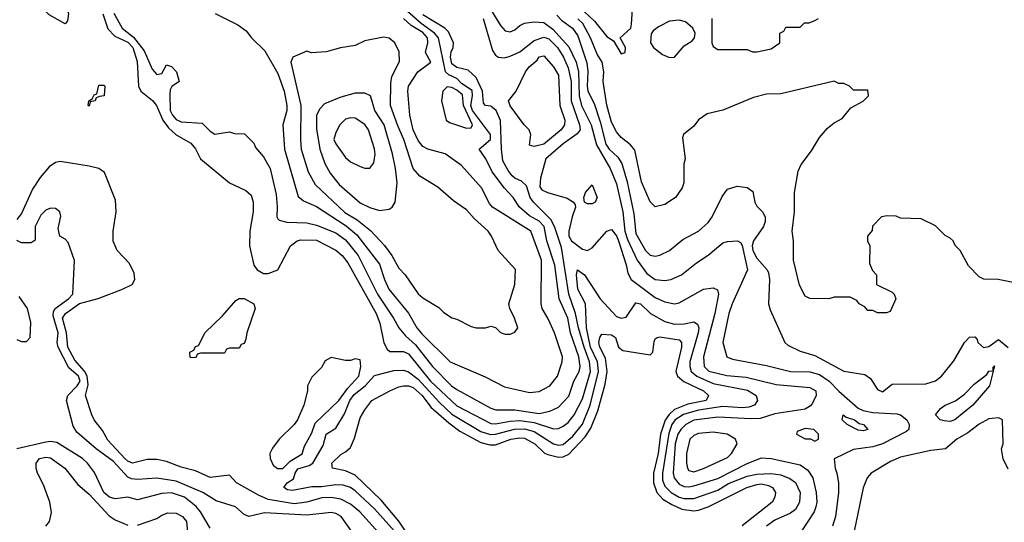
# Model space of a CAD drawing. Header units: inches. Extents: x 1793389 to 1900389, y 320802 to 470796.
# Tile 80 of 256: x 1855322 to 1859394, y 360306 to 362385. Entities that reach past the tile are written whole.
import ezdxf

# ---------------------------------------------------------------- set-up
doc = ezdxf.new("R2010")
doc.units = ezdxf.units.IN
doc.header["$MEASUREMENT"] = 0
doc.layers.add('B8356', color=7, linetype='Continuous')

msp = doc.modelspace()

# ---------------------------------------------------------------- linework, layer by layer
at = {"layer": 'B8356', "color": 2}
for points, elevation in [([(1855510, 362368), (1855444.7, 362404.7), (1855418, 362430), (1855418, 362450), (1855435.3, 362470), (1855450, 362476.3), (1855490, 362475.5), (1855501, 362470), (1855510, 362458), (1855524.7, 362410), (1855519.6, 362380.4)], 190), ([(1858050, 362384), (1858010, 362379.7), (1857963.8, 362356.2), (1857941.3, 362338.7), (1857933.9, 362326.1), (1857931.5, 362290), (1857943.7, 362270), (1857980.7, 362240.7), (1858010, 362228.4), (1858030, 362230.4), (1858070, 362277), (1858102.7, 362297.3), (1858113.2, 362310), (1858115.1, 362330), (1858105.6, 362350), (1858075.8, 362375.8)], 210), ([(1856826.4, 362313.6), (1856750, 362297.2), (1856710, 362279), (1856649, 362269), (1856590, 362252.7), (1856528.7, 362248.7), (1856510, 362255.3), (1856452, 362230), (1856444, 362210), (1856485.3, 362030), (1856483.1, 361890), (1856486.7, 361850), (1856515.8, 361755.8), (1856543.8, 361703.8), (1856667.6, 361587.6), (1856717.8, 361557.8), (1856773.4, 361513.4), (1856831.5, 361451.6), (1856861.6, 361410), (1856890, 361358), (1856916, 361330), (1856970, 361251), (1856990, 361234.8), (1857055.3, 361195.3), (1857075.3, 361175.3), (1857110, 361151.3), (1857130, 361146), (1857190, 361116), (1857210, 361111), (1857248.9, 361111.1), (1857270, 361118), (1857290, 361111.3), (1857311.1, 361091.1), (1857330, 361084.7), (1857350, 361084.7), (1857370, 361092), (1857382, 361110), (1857369, 361150), (1857349, 361190), (1857345.2, 361210), (1857369.5, 361290), (1857372.3, 361352.3), (1857301.2, 361430), (1857273.2, 361490), (1857259.3, 361510), (1857202.4, 361562.4), (1857170, 361599), (1857116.5, 361636.5), (1857051.9, 361691.9), (1856977.7, 361737.7), (1856949.6, 361770), (1856911.1, 361890), (1856885.7, 361945.7), (1856855.8, 362030), (1856857.2, 362122.8), (1856861.6, 362150), (1856892.5, 362212.5), (1856891.9, 362251.9), (1856874, 362290), (1856850, 362309)], 206), ([(1857450, 361861.2), (1857430, 361866), (1857436, 361910), (1857429.4, 361929.4), (1857409, 361950), (1857350, 362028.7), (1857344, 362050), (1857375.3, 362090), (1857414, 362170), (1857429.3, 362190), (1857462.7, 362217.3), (1857470, 362231.3), (1857490, 362236), (1857530.5, 362190), (1857550, 362156), (1857555.8, 362030), (1857576.4, 361970), (1857574.9, 361950), (1857561.6, 361930), (1857490, 361869.7)], 190), ([(1855610, 362028), (1855606, 362030), (1855608, 362050), (1855622, 362058), (1855630, 362074), (1855642, 362078), (1855650, 362114), (1855670, 362114), (1855674, 362110), (1855672, 362070), (1855652, 362068), (1855638, 362062), (1855634, 362050), (1855614, 362046)], 190), ([(1857090, 362107.6), (1857072.4, 362090), (1857067, 362050), (1857086, 361970), (1857100.4, 361960.4), (1857170, 361936), (1857190, 361937.3), (1857194.2, 361950), (1857158, 362030), (1857154.1, 362074.1), (1857130, 362094.2), (1857110, 362104.4)], 202), ([(1856750, 362080.9), (1856710, 362080.7), (1856650, 362064.7), (1856582.8, 362037.2), (1856563.4, 362016.6), (1856550.4, 361990), (1856550, 361934), (1856563.1, 361850), (1856584.4, 361790), (1856606, 361750), (1856642.9, 361702.9), (1856730, 361628), (1856770, 361607.7), (1856810, 361596), (1856850, 361601), (1856862, 361610), (1856875.3, 361630), (1856883.7, 361710), (1856876.9, 361770), (1856864.7, 361830), (1856829.7, 361950), (1856791.6, 362010), (1856772.7, 362070)], 210), ([(1856690, 361979.3), (1856670, 361973.2), (1856646.8, 361950), (1856630, 361918), (1856622, 361890), (1856630, 361871.3), (1856670, 361814.8), (1856690, 361797.3), (1856730, 361777.3), (1856750, 361770.8), (1856770, 361771), (1856786.8, 361793.2), (1856791.7, 361828.3), (1856789.4, 361850.6), (1856765.1, 361930), (1856750, 361952), (1856710, 361978)], 214), ([(1857670, 361624), (1857658, 361630), (1857655.3, 361650), (1857662, 361670), (1857690, 361702), (1857710.7, 361650), (1857702, 361630), (1857690, 361624)], 194), ([(1856050, 360986), (1856027.3, 360987.3), (1856026, 361010), (1856042, 361018), (1856050, 361034), (1856062, 361038), (1856088.9, 361091.1), (1856160.4, 361159.6), (1856216.4, 361223.6), (1856230, 361232), (1856250, 361231.3), (1856291, 361210), (1856296, 361190), (1856262, 361090), (1856256.9, 361063.1), (1856250, 361046), (1856238, 361042), (1856230, 361026), (1856190, 361026), (1856178, 361022), (1856170, 361006), (1856070, 361006), (1856058, 361002)], 190), ([(1856610, 360988), (1856585.4, 360974.6), (1856570, 360946), (1856530, 360906), (1856512, 360870), (1856512, 360850), (1856498, 360790), (1856471.3, 360730), (1856458, 360710), (1856396, 360650), (1856367.9, 360612.1), (1856357.3, 360590), (1856358, 360570), (1856370, 360542), (1856389, 360529), (1856410, 360528.7), (1856440.5, 360559.5), (1856490.9, 360589.1), (1856499.6, 360620.4), (1856530, 360676), (1856544.4, 360715.6), (1856641.6, 360810), (1856678.9, 360861.1), (1856724.5, 360910), (1856733.6, 360950), (1856730, 360978), (1856710, 360982), (1856690, 360975.3), (1856670, 360975.3)], 194), ([(1859170, 360722.4), (1859145.3, 360725.3), (1859128.7, 360730), (1859109.2, 360750), (1859130, 360776.3), (1859150, 360790.4), (1859191.5, 360808.5), (1859230, 360836.3), (1859270, 360878), (1859322, 360918), (1859330, 360931.3), (1859347.3, 360932.7), (1859347.3, 360947.3), (1859354, 360954), (1859333, 360870), (1859264, 360790), (1859190, 360729.6)], 198), ([(1858810, 360685.1), (1858790, 360687.3), (1858744, 360710), (1858724, 360730), (1858728, 360750), (1858740.7, 360740.7), (1858774.8, 360730), (1858794.4, 360714.4), (1858811.3, 360710), (1858830, 360689.4)], 194), ([(1858190, 360678.4), (1858130, 360673.3), (1858110, 360665.1), (1858093, 360650), (1858080.2, 360590), (1858079.5, 360550), (1858083.8, 360530), (1858090, 360520.7), (1858110, 360515.5), (1858150, 360528.5), (1858250, 360574.8), (1858265.2, 360590), (1858288.7, 360630), (1858282, 360650), (1858248, 360670)], 198), ([(1858570, 360694), (1858538, 360682), (1858534, 360670), (1858570, 360652), (1858592, 360652), (1858610, 360642), (1858626, 360650), (1858626, 360670), (1858606, 360690)], 198)]:
    msp.add_lwpolyline(points, close=True, dxfattribs=dict(at, elevation=elevation))
for points, elevation in [([(1857254, 362454), (1857310, 362360.7), (1857330, 362338.8), (1857350, 362334.8), (1857370, 362342.8), (1857390, 362361), (1857409.4, 362370.6), (1857450, 362376.3), (1857490, 362373), (1857526.5, 362346.5), (1857593.6, 362273.6), (1857623.9, 362210), (1857633.7, 362170), (1857635.6, 362070), (1857646.2, 362030), (1857686, 361950), (1857707.3, 361867.3), (1857764.6, 361770), (1857790, 361706), (1857816.5, 361590), (1857824.5, 361510), (1857836.2, 361476.2), (1857876.1, 361390), (1857915.3, 361335.3), (1857950, 361310.4), (1857990, 361306), (1858015.3, 361310), (1858059, 361330), (1858121, 361379), (1858170, 361410.7), (1858230, 361462), (1858250, 361468), (1858291.3, 361470), (1858303, 361463), (1858310, 361451.3), (1858332.2, 361350), (1858268.4, 361210), (1858255.5, 361170), (1858230.6, 361050), (1858246, 360990), (1858270, 360980.7), (1858410, 360954.9), (1858510, 360930.5), (1858590, 360928.4), (1858630, 360917.6), (1858670.2, 360890.2), (1858710, 360848.5), (1858790, 360778.7), (1858810, 360769), (1858850, 360760.3), (1858950, 360754.4), (1858964.7, 360750), (1858990.8, 360730), (1859000.7, 360710), (1858998.8, 360690), (1858990, 360681.2), (1858890, 360631.2), (1858850, 360617.6), (1858770, 360606.6), (1858691.1, 360568.9), (1858694, 360530), (1858702, 360510), (1858708.2, 360470), (1858707.9, 360427.9), (1858696.4, 360330), (1858683.8, 360290)], 198), ([(1855712, 362412.1), (1855746, 362350), (1855793.3, 362313.3), (1855836.7, 362256.7), (1855870, 362181), (1855890, 362158), (1855910, 362162), (1855930, 362198), (1855950, 362191.3), (1855970.8, 362170), (1855982, 362130), (1855951.6, 362108.4), (1855944.7, 362095.3), (1855942.8, 362077.2), (1855945.3, 362010), (1855954.9, 361990), (1855970, 361973), (1855990, 361963.1), (1856076.8, 361956.8), (1856110, 361924.7), (1856130, 361912), (1856190, 361922), (1856210, 361914), (1856252.7, 361912.7), (1856290, 361874), (1856296.9, 361856.9), (1856330, 361818), (1856358, 361770), (1856382.8, 361662.8), (1856387.7, 361612.3), (1856386, 361570), (1856390, 361562), (1856396, 361556), (1856427.3, 361547.3), (1856510, 361544.9), (1856550, 361535.8), (1856630, 361503.7), (1856670, 361474), (1856722.6, 361410), (1856801.5, 361250), (1856868.8, 361150), (1856890.4, 361110), (1856917.5, 361077.5), (1856959.8, 361039.8), (1857028.8, 360950), (1857108.4, 360870), (1857130, 360854.9), (1857270, 360778.4), (1857291.7, 360771.7), (1857370, 360771.4), (1857470, 360755.6), (1857514.5, 360765.5), (1857550, 360783), (1857592.7, 360827.3), (1857614.3, 360890), (1857635.8, 360930), (1857639.7, 360950), (1857634, 360990), (1857599.8, 361090), (1857589.7, 361150), (1857553.5, 361230), (1857535.8, 361370), (1857502.7, 361470), (1857490.8, 361530), (1857471.2, 361551.2), (1857430, 361574), (1857389.6, 361610), (1857362.9, 361650), (1857327.7, 361687.7), (1857276.2, 361756.2), (1857250, 361809), (1857222, 361850), (1857269.6, 361890), (1857269.6, 361910), (1857194.6, 362010), (1857187.9, 362030), (1857194.4, 362070), (1857192.8, 362092.8), (1857150, 362122), (1857130, 362141.7), (1857097.2, 362157.2), (1857083, 362170), (1857054, 362310), (1857037.7, 362330), (1856982.7, 362370), (1856891.1, 362450)], 198), ([(1857657.8, 362417.8), (1857699.5, 362379.5), (1857750, 362316), (1857778, 362298), (1857810, 362244.7), (1857826, 362250), (1857828, 362270), (1857806, 362310), (1857849, 362350), (1857852.9, 362367.1), (1857857.2, 362450)], 210), ([(1855666, 362410), (1855686.9, 362346.9), (1855716.5, 362316.5), (1855770, 362292.4), (1855790.2, 362270), (1855807.9, 362212.1), (1855814, 362110), (1855823.8, 362090), (1855871.1, 362051.1), (1855888.8, 362030), (1855914.9, 361970), (1855937.6, 361937.6), (1855970, 361908.4), (1856030, 361874), (1856050, 361850.8), (1856070.7, 361810), (1856190, 361710.4), (1856258, 361678), (1856279.9, 361659.9), (1856288.2, 361630), (1856288.5, 361590), (1856274, 361510), (1856272.4, 361450), (1856290.5, 361370), (1856304, 361350), (1856330, 361334.9), (1856350, 361334.9), (1856389.6, 361350.4), (1856442.9, 361450), (1856469.2, 361470), (1856485.6, 361474.4), (1856550, 361473.4), (1856630, 361432.2), (1856656.4, 361410), (1856679.4, 361379.4), (1856796.5, 361170), (1856812.2, 361130), (1856828.7, 361048.7), (1856842, 361022), (1856853, 361013), (1856910, 361012), (1856930, 361002.4), (1857021.5, 360890), (1857130, 360787.4), (1857270, 360714.3), (1857290, 360712.8), (1857350, 360725), (1857390, 360727.5), (1857450, 360718.9), (1857530, 360692.2), (1857550, 360694.4), (1857570, 360703.8), (1857590, 360719.3), (1857615.1, 360750), (1857650, 360817.3), (1857682.2, 360930), (1857679, 360970), (1857656.3, 361030), (1857633, 361110), (1857621.1, 361170), (1857593.6, 361250), (1857563.3, 361443.3), (1857533.6, 361530), (1857518.6, 361558.6), (1857447, 361630), (1857432.7, 361650), (1857418.5, 361698.5), (1857397.6, 361717.6), (1857369.8, 361729.8), (1857359.4, 361739.4), (1857341.8, 361761.8), (1857320.8, 361800.8), (1857314.2, 361850), (1857310, 361968), (1857292.6, 362010), (1857270, 362027.3), (1857248, 362030), (1857240.2, 362040.2), (1857236.3, 362090), (1857210, 362146), (1857176.4, 362176.4), (1857130, 362187), (1857110, 362203), (1857103.5, 362230), (1857107, 362253), (1857115.6, 362270), (1857115.8, 362290), (1857095.7, 362335.7), (1857080.7, 362350), (1856990, 362405.3)], 194), ([(1856130.6, 362410.6), (1856224.1, 362364.1), (1856259.3, 362339.3), (1856281, 362310), (1856336.5, 362256.5), (1856390, 362162.8), (1856416, 362090), (1856426.7, 362030), (1856426.7, 362010), (1856410.4, 361950), (1856417.6, 361850), (1856474.4, 361654.4), (1856495.6, 361635.6), (1856550, 361612.2), (1856672.4, 361532.4), (1856715.9, 361495.9), (1856810, 361374), (1856830.3, 361310), (1856848.7, 361270), (1856930, 361170.6), (1856965.3, 361110), (1856985.3, 361085.3), (1857102.8, 360970), (1857247.9, 360907.9), (1857327.1, 360867.1), (1857430, 360842.8), (1857470, 360847.3), (1857514, 360870), (1857546, 360910), (1857566, 360970), (1857566.6, 360990), (1857534, 361090), (1857507.8, 361147.8), (1857482.7, 361190), (1857479.3, 361210), (1857480.5, 361390), (1857436.2, 361510), (1857277.2, 361610), (1857264.9, 361624.9), (1857232, 361690), (1857150, 361782.7), (1857082, 361830), (1857010, 361849.3), (1856990, 361860.9), (1856970, 361886), (1856949.7, 361930), (1856935.6, 361990), (1856927.3, 362090), (1856929.6, 362110), (1856969.4, 362170), (1857022, 362210), (1857000.7, 362250), (1857009.7, 362290), (1857008.5, 362310), (1856990, 362332.5), (1856941.3, 362361.3), (1856909.6, 362390)], 202), ([(1857238.5, 362390), (1857278, 362258), (1857290, 362238), (1857302, 362230), (1857327.1, 362227.1), (1857350, 362234), (1857390, 362252.4), (1857450, 362299.6), (1857490, 362313.6), (1857510, 362306), (1857545.7, 362270), (1857571.7, 362230), (1857590, 362186.8), (1857602.6, 362130), (1857603.2, 362050), (1857637.4, 361950), (1857640.4, 361930), (1857627.5, 361912.5), (1857570, 361871.3), (1857498, 361810), (1857475.5, 361730), (1857473.7, 361693.7), (1857482, 361682), (1857504.7, 361670), (1857586.9, 361646.9), (1857612, 361630), (1857618.8, 361618.8), (1857621, 361610), (1857606.8, 361570), (1857593.4, 361510), (1857593.4, 361490), (1857604, 361470), (1857650, 361436.4), (1857670, 361430.5), (1857690, 361442), (1857750, 361510.8), (1857770, 361517.3), (1857790, 361490.6), (1857798.5, 361470), (1857830, 361371.3), (1857836.7, 361336.7), (1857850.4, 361310.4), (1857950, 361235.8), (1857990, 361217.6), (1858030, 361210.5), (1858050, 361213.4), (1858150, 361270.4), (1858190, 361276.3), (1858207.7, 361267.7), (1858212.4, 361250), (1858196.5, 361170), (1858150.3, 360990), (1858152.7, 360950), (1858171.6, 360931.6), (1858246.7, 360913.3), (1858327.1, 360907.1), (1858450, 360875.6), (1858590, 360863.1), (1858614.9, 360850), (1858615.5, 360830), (1858601.2, 360798.8), (1858592.5, 360787.5), (1858570, 360773.7), (1858444.8, 360755.2), (1858384.6, 360735.4), (1858346.4, 360733.6), (1858210, 360741.5), (1858110, 360728.3), (1858077.1, 360710), (1858056.5, 360690), (1858044.4, 360670), (1858033.6, 360630), (1858025.2, 360510), (1858028.9, 360490), (1858050, 360463.7), (1858070, 360454.6), (1858090, 360452.8), (1858110, 360457.3), (1858210, 360487.9), (1858330, 360548.9), (1858390, 360572.4), (1858430, 360570.4), (1858550, 360543.1), (1858582.2, 360522.2), (1858602.6, 360490), (1858616.4, 360430), (1858618.4, 360390), (1858614.9, 360370), (1858608, 360350), (1858550, 360261.2)], 194), ([(1857544, 362404), (1857563.3, 362383.3), (1857608, 362350), (1857630, 362319.1), (1857667.2, 362207.2), (1857671.5, 362171.6), (1857668.4, 362110), (1857671.5, 362090), (1857698.2, 362038.2), (1857722.8, 361962.8), (1857745.8, 361870), (1857759.5, 361850), (1857796.4, 361816.4), (1857812.7, 361790), (1857834.2, 361714.2), (1857862, 361582), (1857870, 361501), (1857910, 361430.7), (1857930, 361410.8), (1857950, 361406.8), (1857970, 361411), (1858010, 361430.8), (1858064.5, 361475.5), (1858130, 361510.8), (1858170, 361546.8), (1858186, 361570), (1858226.8, 361653.2), (1858250, 361684.7), (1858290, 361696), (1858330, 361690.8), (1858354, 361674), (1858362.6, 361630), (1858370, 361614), (1858394, 361590), (1858404.9, 361570), (1858405.5, 361550), (1858398.4, 361530), (1858356.2, 361470), (1858351.3, 361450), (1858353.6, 361430), (1858370, 361398.4), (1858414, 361350), (1858418.4, 361338.4), (1858423, 361310), (1858419.1, 361210), (1858425.2, 361185.2), (1858486, 361050), (1858498.5, 361038.5), (1858550, 361013.4), (1858610, 360995.5), (1858730, 360930.6), (1858817.5, 360917.5), (1858840.7, 360900.7), (1858870, 360856), (1858890, 360846), (1858930, 360878), (1859070, 360879.1), (1859110, 360890.8), (1859134, 360910), (1859185.6, 360974.4), (1859228.7, 361050), (1859250, 361072), (1859272.7, 361072.7), (1859282, 361062), (1859284.7, 361050), (1859308.5, 361028.5), (1859330, 361032.7), (1859370, 361062), (1859410, 361029)], 202), ([(1859430, 361298), (1859368.9, 361311.1), (1859310, 361312), (1859290, 361322), (1859246.4, 361366.4), (1859210.9, 361430.9), (1859191.1, 361451.1), (1859182, 361470), (1859170, 361482), (1859150, 361492), (1859110, 361532), (1859050, 361562), (1858964.7, 361564.7), (1858947.3, 361572.7), (1858910, 361574), (1858886, 361570), (1858848.4, 361531.6), (1858847.3, 361512.7), (1858828, 361490), (1858828, 361470), (1858838, 361450), (1858836.4, 361376.4), (1858848.4, 361348.4), (1858866, 361330), (1858866, 361290), (1858930, 361258), (1858938, 361250), (1858946, 361230), (1858922, 361178), (1858907.3, 361172.7), (1858870, 361172), (1858850, 361182), (1858830, 361182), (1858816.9, 361196.9), (1858794, 361210), (1858783.6, 361223.6), (1858756.9, 361236.9), (1858690, 361238), (1858668.9, 361231.1), (1858590, 361231.3), (1858570, 361242), (1858547.5, 361287.5), (1858522, 361390), (1858522, 361470), (1858517.3, 361510), (1858526.8, 361590), (1858526.8, 361670), (1858541.4, 361758.6), (1858554.4, 361785.6), (1858596.8, 361843.2), (1858630, 361898), (1858663.5, 361936.5), (1858690, 361958), (1858723.6, 361976.4), (1858759.6, 362020.4), (1858810, 362048), (1858832, 362070), (1858830, 362094), (1858770, 362094), (1858754, 362110), (1858730, 362122), (1858710, 362122), (1858690, 362131.3), (1858470, 362078.8), (1858410, 362077.3), (1858356.5, 362063.5), (1858230, 362010.8), (1858164.7, 361995.3), (1858130, 361971.3), (1858110, 361944.7), (1858068, 361910), (1858063.1, 361896.9), (1858074, 361810), (1858068.9, 361788.9), (1858068.7, 361710), (1858062, 361690), (1858034, 361650), (1857990, 361621), (1857950, 361611.3), (1857930, 361631.3), (1857894.4, 361714.4), (1857865.5, 361845.5), (1857848.2, 361868.2), (1857810, 361897.3), (1857790, 361920.7), (1857770, 361961), (1857750, 362032), (1857735.5, 362130), (1857737.6, 362170), (1857730.4, 362210), (1857710, 362242), (1857682.8, 362310), (1857651.2, 362370), (1857630, 362389.1)], 206), ([(1858184.7, 362390), (1858184.7, 362290), (1858190, 362274), (1858210, 362262), (1858330, 362262), (1858352.7, 362252.7), (1858370, 362252), (1858430, 362264.7), (1858466, 362290), (1858466, 362330), (1858482, 362338), (1858490, 362354), (1858550, 362354), (1858568.4, 362371.6), (1858587.3, 362372.7), (1858610, 362382), (1858626, 362390)], 210), ([(1856818.7, 360250), (1856729.6, 360350), (1856690, 360381.3), (1856650, 360401.1), (1856610, 360408.4), (1856572.5, 360407.5), (1856510, 360389.7), (1856456.9, 360383.1), (1856350, 360400.4), (1856310, 360418), (1856219, 360470), (1856190, 360501.2), (1856110, 360492), (1856050, 360518.7), (1855990, 360533.7), (1855930, 360557.4), (1855890, 360566), (1855850, 360566), (1855789.3, 360550), (1855770, 360558.3), (1855757.4, 360570), (1855686.3, 360646.3), (1855665.3, 360685.3), (1855629.7, 360729.7), (1855620.7, 360750), (1855594, 360830), (1855604.9, 360875.1), (1855601.1, 360910), (1855590.6, 360930.6), (1855550, 360976.9), (1855521.4, 361030), (1855515.3, 361090), (1855499.1, 361150), (1855511.5, 361170), (1855570, 361211.5), (1855647.5, 361232.5), (1855748, 361270), (1855788, 361290), (1855798, 361310), (1855796.4, 361336.4), (1855776.4, 361376.4), (1855726, 361430), (1855708.9, 361468.9), (1855709.2, 361510), (1855721.2, 361590), (1855718, 361638), (1855672.9, 361752.9), (1855649.1, 361769.1), (1855610, 361779), (1855490, 361799), (1855470, 361794), (1855444.1, 361775.9), (1855406.9, 361733.1), (1855375.8, 361684.2), (1855330, 361584), (1855310, 361559.3)], 194), ([(1856695.1, 360270), (1856652.3, 360330), (1856630, 360342), (1856610, 360346.6), (1856510, 360335.6), (1856334.6, 360345.4), (1856269.5, 360329.5), (1856250, 360339), (1856215.3, 360370), (1856135.3, 360395.3), (1856079.3, 360430), (1855970, 360475.6), (1855890, 360488), (1855810, 360482.9), (1855785.4, 360485.4), (1855770, 360492.7), (1855710, 360558), (1855638.4, 360610), (1855559.3, 360679.3), (1855543.9, 360703.9), (1855516.3, 360810), (1855522, 360830), (1855560.4, 360870), (1855572.2, 360890), (1855565.4, 360910), (1855525.6, 360945.6), (1855481.8, 361030), (1855476.8, 361050), (1855482, 361090), (1855460.5, 361159.5), (1855462.2, 361177.8), (1855469.7, 361190.3), (1855523.7, 361230), (1855541.6, 361250), (1855549.1, 361389.1), (1855523.1, 361463.1), (1855510, 361478), (1855488.7, 361490), (1855482, 361522), (1855492.7, 361572.7), (1855488.7, 361590), (1855470, 361604), (1855450, 361605.2), (1855430, 361597.2), (1855410, 361577.2), (1855386.4, 361530), (1855386.8, 361473.2), (1855370, 361462.7), (1855330, 361462), (1855310, 361471.8)], 198), ([(1856872.1, 360270), (1856790, 360362), (1856710, 360436.9), (1856690, 360449.6), (1856660.1, 360460.1), (1856630, 360461.7), (1856570, 360452.4), (1856530, 360452.4), (1856450, 360437), (1856430, 360440.9), (1856414, 360450), (1856428.7, 360470), (1856454.3, 360485.7), (1856461.5, 360510), (1856472.9, 360527.1), (1856519.3, 360540.7), (1856534.3, 360550), (1856576.8, 360623.2), (1856589.8, 360670.2), (1856630, 360694.8), (1856665.9, 360754.1), (1856688, 360810), (1856705, 360835), (1856751.6, 360870), (1856790, 360913), (1856870, 360934), (1856910, 360935.8), (1856930, 360928.8), (1856970, 360897.8), (1857058, 360802), (1857110, 360753.6), (1857230, 360681.3), (1857269.3, 360669.3), (1857290, 360670.2), (1857368.5, 360691.5), (1857410, 360693.4), (1857450, 360681.2), (1857530, 360630.3), (1857550, 360624.7), (1857570, 360627.8), (1857610, 360661.7), (1857650, 360712.7), (1857681.1, 360790), (1857715.7, 360930), (1857711.6, 360970), (1857683.4, 361030), (1857665.7, 361110), (1857662, 361210), (1857629.8, 361270), (1857624.7, 361330), (1857629.7, 361350.3), (1857658, 361330), (1857722.8, 361230), (1857790, 361157.1), (1857810, 361150.4), (1857830, 361154), (1857870, 361213.4), (1857890, 361210.4), (1857930.6, 361170), (1857990, 361137.1), (1858030, 361125.3), (1858070, 361126.7), (1858110, 361135.5), (1858125.5, 361125.5), (1858130.3, 361110.3), (1858128.5, 361090), (1858094, 360970), (1858093.1, 360950), (1858099.5, 360930), (1858122.4, 360910), (1858190, 360880.7), (1858332.3, 360852.3), (1858367.3, 360830), (1858373, 360810), (1858360.7, 360790), (1858338, 360782), (1858310, 360779.7), (1858230, 360785.3), (1858129.5, 360770.5), (1858067.5, 360752.5), (1858033.1, 360730), (1858019.2, 360710), (1858006.2, 360673.8), (1857980.2, 360510), (1857980.8, 360480.8), (1857990, 360454.9), (1858015.8, 360430), (1858050, 360410.2), (1858070, 360403.9), (1858110, 360404.6), (1858210, 360439), (1858253.4, 360466.6), (1858330, 360497.3), (1858370, 360505), (1858427.9, 360507.9), (1858470, 360502.6), (1858507.3, 360487.3), (1858530.3, 360470.3), (1858550.3, 360430), (1858546.4, 360390), (1858530, 360359.5), (1858510, 360344.2), (1858445.3, 360314.7), (1858410.6, 360290)], 190), ([(1855310, 361062), (1855330, 361054), (1855350, 361054), (1855366, 361070), (1855368, 361132), (1855354.5, 361190), (1855320.2, 361240.2)], 202), ([(1856918, 360270), (1856890.6, 360310.6), (1856817.2, 360397.2), (1856710, 360500.5), (1856670, 360518.7), (1856615.3, 360530), (1856613.2, 360550), (1856650, 360586.8), (1856670, 360597.3), (1856690, 360616), (1856706.5, 360653.5), (1856730, 360738), (1856750, 360771.3), (1856779, 360810), (1856853.2, 360850), (1856890, 360866.4), (1856910, 360870.3), (1856930, 360870.3), (1856950, 360863.1), (1856987.2, 360830), (1857022.2, 360782.2), (1857096.9, 360716.9), (1857142.7, 360682.7), (1857230, 360636.1), (1857267, 360627), (1857290, 360626.7), (1857354, 360650), (1857390, 360656.1), (1857410, 360653.8), (1857452.7, 360630), (1857492.7, 360592.7), (1857505.9, 360585.9), (1857550, 360575.3), (1857570, 360576.9), (1857592.7, 360587.3), (1857660.9, 360659.1), (1857683.9, 360696.1), (1857713.5, 360766.5), (1857742.8, 360877.2), (1857751.1, 360930), (1857744.5, 360984.5), (1857721.3, 361030), (1857717, 361050), (1857721.2, 361070), (1857730, 361084.7), (1857770, 361082), (1857786.8, 361070), (1857799.1, 361030), (1857817, 361017), (1857930, 360998.8), (1857941.2, 361010), (1857946.2, 361053.8), (1857950, 361064.7), (1857958, 361070), (1857970, 361072.7), (1858050, 361060.5), (1858059.3, 361050), (1858058.7, 361030), (1858035.3, 360930), (1858042.4, 360910), (1858069.1, 360889.1), (1858150.5, 360850), (1858170.5, 360830), (1858160.7, 360810), (1858085.3, 360794.7), (1858030, 360773.3), (1858007.5, 360752.5), (1857992, 360728), (1857971.9, 360670), (1857962.2, 360590), (1857943.6, 360510), (1857943.6, 360470), (1857956.9, 360430), (1857981.8, 360401.8), (1858019.3, 360379.3), (1858060.7, 360360.7), (1858110, 360353.6), (1858130, 360355.8), (1858170, 360370.2), (1858329.4, 360450), (1858370, 360462.3), (1858390, 360464.6), (1858418.6, 360458.6), (1858435.5, 360450), (1858448, 360430), (1858445.5, 360410), (1858434, 360390), (1858310, 360291.6)], 186), ([(1859410, 360526), (1859388.9, 360568.9), (1859382, 360610), (1859388.7, 360630), (1859386, 360730), (1859370, 360738), (1859330, 360734), (1859290, 360712.7), (1859243.8, 360676.2), (1859198, 360650), (1859150.6, 360609.4), (1859090, 360603.7), (1858965.1, 360574.9), (1858922.9, 360557.1), (1858842.8, 360510), (1858826.8, 360490), (1858810, 360448), (1858773.4, 360270), (1858767.7, 360190), (1858742, 360110), (1858713, 360047), (1858703.1, 360000)], 202), ([(1856110, 360282), (1856069.6, 360350), (1856051.9, 360371.9), (1856004.5, 360410), (1855950, 360428.3), (1855910, 360425.1), (1855810, 360399.5), (1855770, 360409.4), (1855717.3, 360402.7), (1855693.2, 360410), (1855669.7, 360430), (1855631.8, 360511.8), (1855602.7, 360550), (1855582.7, 360570), (1855476.4, 360636.4), (1855450, 360640.4), (1855430, 360637.7), (1855310.4, 360609.6)], 202), ([(1855430, 360289.6), (1855446, 360310), (1855453.7, 360346.3), (1855447.2, 360390), (1855420.9, 360460.9), (1855395.5, 360510), (1855390.7, 360530), (1855391, 360550), (1855404.7, 360570), (1855430, 360575.1), (1855450, 360572.3), (1855509, 360530), (1855562.8, 360462.8), (1855610, 360422), (1855692.9, 360332.9), (1855716.9, 360316.9), (1855770, 360294)], 206), ([(1855810, 360294), (1855890, 360321.2), (1855910, 360336), (1855935.2, 360344.8), (1855970, 360344.5), (1855996, 360330), (1856011.5, 360310), (1856017.4, 360250)], 206)]:
    msp.add_lwpolyline(points, dxfattribs=dict(at, elevation=elevation))

doc.saveas('drawing.dxf')
